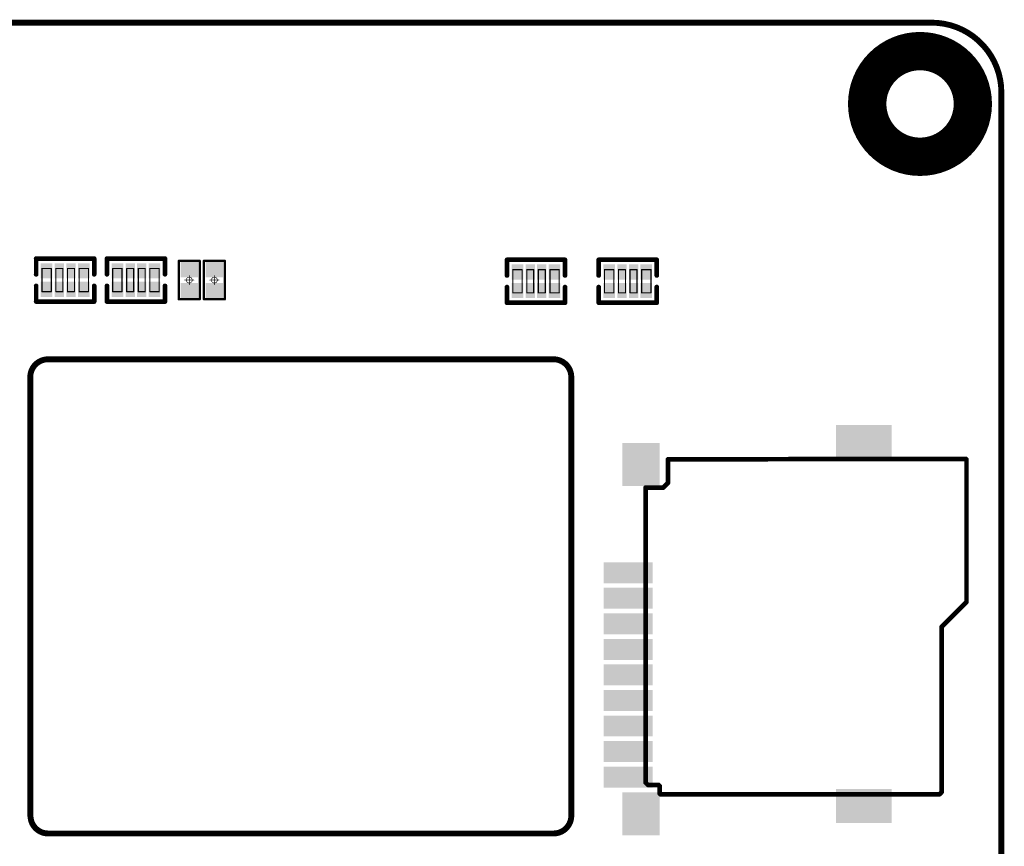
# Model space of a CAD drawing. Header units: millimetres. Extents: x 5.37 to 8.73, y 4.04 to 6.26.
# Tile 17 of 17: x 7.06 to 8.73, y 4.86 to 6.26. Entities that reach past the tile are written whole.
import ezdxf

# ---------------------------------------------------------------- set-up
doc = ezdxf.new("R2010")
doc.units = ezdxf.units.MM
doc.header["$MEASUREMENT"] = 0
for name, color, linetype in [('BottomLayer', 5, 'Continuous'), ('BottomOverlay', 54, 'Continuous'), ('BottomPaste', 16, 'Continuous'), ('BottomSolder', 6, 'Continuous'), ('KeepOutLayer', 6, 'Continuous'), ('Mechanical13', 56, 'Continuous'), ('Mechanical15', 56, 'Continuous')]:
    doc.layers.add(name, color=color, linetype=linetype)

# ---------------------------------------------------------------- blocks, each defined once
blk = doc.blocks.new('0402_R_4_B_20')
at = {"layer": 'BottomLayer'}
for points in [[(-0.0236, 0.0049), (-0.0236, 0.0266), (-0.0394, 0.0049), (-0.0394, 0.0266)], [(-0.0039, 0.0049), (-0.0039, 0.0266), (-0.0157, 0.0049), (-0.0157, 0.0266)], [(0.0157, 0.0049), (0.0157, 0.0266), (0.0039, 0.0049), (0.0039, 0.0266)], [(0.0394, 0.0049), (0.0394, 0.0266), (0.0236, 0.0049), (0.0236, 0.0266)], [(-0.0236, -0.0266), (-0.0236, -0.0049), (-0.0394, -0.0266), (-0.0394, -0.0049)], [(-0.0039, -0.0266), (-0.0039, -0.0049), (-0.0157, -0.0266), (-0.0157, -0.0049)], [(0.0157, -0.0266), (0.0157, -0.0049), (0.0039, -0.0266), (0.0039, -0.0049)], [(0.0394, -0.0266), (0.0394, -0.0049), (0.0236, -0.0266), (0.0236, -0.0049)]]:
    blk.add_solid(points, dxfattribs=at)
at = {"layer": 'BottomOverlay', "const_width": 0.00787}
for points in [[(-0.0492, 0.0364), (-0.0492, 0.0098)], [(0.0492, 0.0364), (-0.0492, 0.0364)], [(0.0492, 0.0098), (0.0492, 0.0364)], [(-0.0492, -0.0098), (-0.0492, -0.0364)], [(0.0492, -0.0364), (0.0492, -0.0098)], [(0.0492, -0.0364), (-0.0492, -0.0364)]]:
    blk.add_lwpolyline(points, dxfattribs=at)
at = {"layer": 'BottomOverlay', "const_width": 0.00394}
for points in [[(-0.0512, 0.0364, 1), (-0.0472, 0.0364, 1)], [(-0.0512, 0.0364, 1), (-0.0472, 0.0364, 1)], [(0.0472, 0.0364, 1), (0.0512, 0.0364, 1)], [(0.0472, 0.0364, 1), (0.0512, 0.0364, 1)], [(-0.0512, 0.0098, 1), (-0.0472, 0.0098, 1)], [(0.0472, 0.0098, 1), (0.0512, 0.0098, 1)], [(-0.0512, -0.0098, 1), (-0.0472, -0.0098, 1)], [(0.0472, -0.0098, 1), (0.0512, -0.0098, 1)], [(-0.0512, -0.0364, 1), (-0.0472, -0.0364, 1)], [(-0.0512, -0.0364, 1), (-0.0472, -0.0364, 1)], [(0.0472, -0.0364, 1), (0.0512, -0.0364, 1)], [(0.0472, -0.0364, 1), (0.0512, -0.0364, 1)]]:
    blk.add_lwpolyline(points, format="xyb", close=True, dxfattribs=at)
at = {"layer": 'BottomPaste'}
for points in [[(-0.0236, 0.0049), (-0.0236, 0.0266), (-0.0394, 0.0049), (-0.0394, 0.0266)], [(-0.0039, 0.0049), (-0.0039, 0.0266), (-0.0157, 0.0049), (-0.0157, 0.0266)], [(0.0157, 0.0049), (0.0157, 0.0266), (0.0039, 0.0049), (0.0039, 0.0266)], [(0.0394, 0.0049), (0.0394, 0.0266), (0.0236, 0.0049), (0.0236, 0.0266)], [(-0.0236, -0.0266), (-0.0236, -0.0049), (-0.0394, -0.0266), (-0.0394, -0.0049)], [(-0.0039, -0.0266), (-0.0039, -0.0049), (-0.0157, -0.0266), (-0.0157, -0.0049)], [(0.0157, -0.0266), (0.0157, -0.0049), (0.0039, -0.0266), (0.0039, -0.0049)], [(0.0394, -0.0266), (0.0394, -0.0049), (0.0236, -0.0266), (0.0236, -0.0049)]]:
    blk.add_solid(points, dxfattribs=at)
at = {"layer": 'BottomSolder'}
for points in [[(-0.0216, 0.0029), (-0.0216, 0.0286), (-0.0414, 0.0029), (-0.0414, 0.0286)], [(-0.0019, 0.0029), (-0.0019, 0.0286), (-0.0177, 0.0029), (-0.0177, 0.0286)], [(0.0177, 0.0029), (0.0177, 0.0286), (0.0019, 0.0029), (0.0019, 0.0286)], [(0.0414, 0.0029), (0.0414, 0.0286), (0.0216, 0.0029), (0.0216, 0.0286)], [(-0.0216, -0.0286), (-0.0216, -0.0029), (-0.0414, -0.0286), (-0.0414, -0.0029)], [(-0.0019, -0.0286), (-0.0019, -0.0029), (-0.0177, -0.0286), (-0.0177, -0.0029)], [(0.0177, -0.0286), (0.0177, -0.0029), (0.0019, -0.0286), (0.0019, -0.0029)], [(0.0414, -0.0286), (0.0414, -0.0029), (0.0216, -0.0286), (0.0216, -0.0029)]]:
    blk.add_solid(points, dxfattribs=at)
at = {"layer": 'Mechanical13', "const_width": 0.00197}
for points in [[(-0.0394, 0.0197), (-0.0394, -0.0197)], [(-0.0236, 0.0197), (-0.0394, 0.0197)], [(-0.0236, 0.0197), (-0.0236, -0.0197)], [(-0.0039, 0.0197), (-0.0157, 0.0197)], [(-0.0157, 0.0197), (-0.0157, -0.0197)], [(-0.0039, 0.0197), (-0.0039, -0.0197)], [(0.0157, 0.0197), (0.0039, 0.0197)], [(0.0039, 0.0197), (0.0039, -0.0197)], [(0.0157, 0.0197), (0.0157, -0.0197)], [(0.0394, 0.0197), (0.0236, 0.0197)], [(0.0236, 0.0197), (0.0236, -0.0197)], [(0.0394, 0.0197), (0.0394, -0.0197)], [(-0.0236, -0.0197), (-0.0394, -0.0197)], [(-0.0236, -0.0197), (-0.0394, -0.0197)], [(-0.0039, -0.0197), (-0.0157, -0.0197)], [(0.0157, -0.0197), (0.0039, -0.0197)], [(0.0394, -0.0197), (0.0236, -0.0197)]]:
    blk.add_lwpolyline(points, dxfattribs=at)
at = {"layer": 'Mechanical13', "const_width": 0.000984}
for points in [[(-0.0399, 0.0197, 1), (-0.0389, 0.0197, 1)], [(-0.0399, 0.0197, 1), (-0.0389, 0.0197, 1)], [(-0.0241, 0.0197, 1), (-0.0231, 0.0197, 1)], [(-0.0241, 0.0197, 1), (-0.0231, 0.0197, 1)], [(-0.0162, 0.0197, 1), (-0.0153, 0.0197, 1)], [(-0.0162, 0.0197, 1), (-0.0153, 0.0197, 1)], [(-0.0044, 0.0197, 1), (-0.0034, 0.0197, 1)], [(-0.0044, 0.0197, 1), (-0.0034, 0.0197, 1)], [(0.0034, 0.0197, 1), (0.0044, 0.0197, 1)], [(0.0034, 0.0197, 1), (0.0044, 0.0197, 1)], [(0.0153, 0.0197, 1), (0.0162, 0.0197, 1)], [(0.0153, 0.0197, 1), (0.0162, 0.0197, 1)], [(0.0231, 0.0197, 1), (0.0241, 0.0197, 1)], [(0.0231, 0.0197, 1), (0.0241, 0.0197, 1)], [(0.0389, 0.0197, 1), (0.0399, 0.0197, 1)], [(0.0389, 0.0197, 1), (0.0399, 0.0197, 1)], [(-0.0399, -0.0197, 1), (-0.0389, -0.0197, 1)], [(-0.0399, -0.0197, 1), (-0.0389, -0.0197, 1)], [(-0.0399, -0.0197, 1), (-0.0389, -0.0197, 1)], [(-0.0241, -0.0197, 1), (-0.0231, -0.0197, 1)], [(-0.0241, -0.0197, 1), (-0.0231, -0.0197, 1)], [(-0.0241, -0.0197, 1), (-0.0231, -0.0197, 1)], [(-0.0162, -0.0197, 1), (-0.0153, -0.0197, 1)], [(-0.0162, -0.0197, 1), (-0.0153, -0.0197, 1)], [(-0.0044, -0.0197, 1), (-0.0034, -0.0197, 1)], [(-0.0044, -0.0197, 1), (-0.0034, -0.0197, 1)], [(0.0034, -0.0197, 1), (0.0044, -0.0197, 1)], [(0.0034, -0.0197, 1), (0.0044, -0.0197, 1)], [(0.0153, -0.0197, 1), (0.0162, -0.0197, 1)], [(0.0153, -0.0197, 1), (0.0162, -0.0197, 1)], [(0.0231, -0.0197, 1), (0.0241, -0.0197, 1)], [(0.0231, -0.0197, 1), (0.0241, -0.0197, 1)], [(0.0389, -0.0197, 1), (0.0399, -0.0197, 1)], [(0.0389, -0.0197, 1), (0.0399, -0.0197, 1)]]:
    blk.add_lwpolyline(points, format="xyb", close=True, dxfattribs=at)
blk = doc.blocks.new('0402_R_4_B_21')
at = {"layer": 'BottomLayer'}
for points in [[(-0.0236, 0.0049), (-0.0236, 0.0266), (-0.0394, 0.0049), (-0.0394, 0.0266)], [(-0.0039, 0.0049), (-0.0039, 0.0266), (-0.0157, 0.0049), (-0.0157, 0.0266)], [(0.0157, 0.0049), (0.0157, 0.0266), (0.0039, 0.0049), (0.0039, 0.0266)], [(0.0394, 0.0049), (0.0394, 0.0266), (0.0236, 0.0049), (0.0236, 0.0266)], [(-0.0236, -0.0266), (-0.0236, -0.0049), (-0.0394, -0.0266), (-0.0394, -0.0049)], [(-0.0039, -0.0266), (-0.0039, -0.0049), (-0.0157, -0.0266), (-0.0157, -0.0049)], [(0.0157, -0.0266), (0.0157, -0.0049), (0.0039, -0.0266), (0.0039, -0.0049)], [(0.0394, -0.0266), (0.0394, -0.0049), (0.0236, -0.0266), (0.0236, -0.0049)]]:
    blk.add_solid(points, dxfattribs=at)
at = {"layer": 'BottomOverlay', "const_width": 0.00787}
for points in [[(-0.0492, 0.0364), (-0.0492, 0.0098)], [(0.0492, 0.0364), (-0.0492, 0.0364)], [(0.0492, 0.0098), (0.0492, 0.0364)], [(-0.0492, -0.0098), (-0.0492, -0.0364)], [(0.0492, -0.0364), (0.0492, -0.0098)], [(0.0492, -0.0364), (-0.0492, -0.0364)]]:
    blk.add_lwpolyline(points, dxfattribs=at)
at = {"layer": 'BottomOverlay', "const_width": 0.00394}
for points in [[(-0.0512, 0.0364, 1), (-0.0472, 0.0364, 1)], [(-0.0512, 0.0364, 1), (-0.0472, 0.0364, 1)], [(0.0472, 0.0364, 1), (0.0512, 0.0364, 1)], [(0.0472, 0.0364, 1), (0.0512, 0.0364, 1)], [(-0.0512, 0.0098, 1), (-0.0472, 0.0098, 1)], [(0.0472, 0.0098, 1), (0.0512, 0.0098, 1)], [(-0.0512, -0.0098, 1), (-0.0472, -0.0098, 1)], [(0.0472, -0.0098, 1), (0.0512, -0.0098, 1)], [(-0.0512, -0.0364, 1), (-0.0472, -0.0364, 1)], [(-0.0512, -0.0364, 1), (-0.0472, -0.0364, 1)], [(0.0472, -0.0364, 1), (0.0512, -0.0364, 1)], [(0.0472, -0.0364, 1), (0.0512, -0.0364, 1)]]:
    blk.add_lwpolyline(points, format="xyb", close=True, dxfattribs=at)
at = {"layer": 'BottomPaste'}
for points in [[(-0.0236, 0.0049), (-0.0236, 0.0266), (-0.0394, 0.0049), (-0.0394, 0.0266)], [(-0.0039, 0.0049), (-0.0039, 0.0266), (-0.0157, 0.0049), (-0.0157, 0.0266)], [(0.0157, 0.0049), (0.0157, 0.0266), (0.0039, 0.0049), (0.0039, 0.0266)], [(0.0394, 0.0049), (0.0394, 0.0266), (0.0236, 0.0049), (0.0236, 0.0266)], [(-0.0236, -0.0266), (-0.0236, -0.0049), (-0.0394, -0.0266), (-0.0394, -0.0049)], [(-0.0039, -0.0266), (-0.0039, -0.0049), (-0.0157, -0.0266), (-0.0157, -0.0049)], [(0.0157, -0.0266), (0.0157, -0.0049), (0.0039, -0.0266), (0.0039, -0.0049)], [(0.0394, -0.0266), (0.0394, -0.0049), (0.0236, -0.0266), (0.0236, -0.0049)]]:
    blk.add_solid(points, dxfattribs=at)
at = {"layer": 'BottomSolder'}
for points in [[(-0.0216, 0.0029), (-0.0216, 0.0286), (-0.0414, 0.0029), (-0.0414, 0.0286)], [(-0.0019, 0.0029), (-0.0019, 0.0286), (-0.0177, 0.0029), (-0.0177, 0.0286)], [(0.0177, 0.0029), (0.0177, 0.0286), (0.0019, 0.0029), (0.0019, 0.0286)], [(0.0414, 0.0029), (0.0414, 0.0286), (0.0216, 0.0029), (0.0216, 0.0286)], [(-0.0216, -0.0286), (-0.0216, -0.0029), (-0.0414, -0.0286), (-0.0414, -0.0029)], [(-0.0019, -0.0286), (-0.0019, -0.0029), (-0.0177, -0.0286), (-0.0177, -0.0029)], [(0.0177, -0.0286), (0.0177, -0.0029), (0.0019, -0.0286), (0.0019, -0.0029)], [(0.0414, -0.0286), (0.0414, -0.0029), (0.0216, -0.0286), (0.0216, -0.0029)]]:
    blk.add_solid(points, dxfattribs=at)
at = {"layer": 'Mechanical13', "const_width": 0.00197}
for points in [[(-0.0394, 0.0197), (-0.0394, -0.0197)], [(-0.0236, 0.0197), (-0.0394, 0.0197)], [(-0.0236, 0.0197), (-0.0236, -0.0197)], [(-0.0039, 0.0197), (-0.0157, 0.0197)], [(-0.0157, 0.0197), (-0.0157, -0.0197)], [(-0.0039, 0.0197), (-0.0039, -0.0197)], [(0.0157, 0.0197), (0.0039, 0.0197)], [(0.0039, 0.0197), (0.0039, -0.0197)], [(0.0157, 0.0197), (0.0157, -0.0197)], [(0.0394, 0.0197), (0.0236, 0.0197)], [(0.0236, 0.0197), (0.0236, -0.0197)], [(0.0394, 0.0197), (0.0394, -0.0197)], [(-0.0236, -0.0197), (-0.0394, -0.0197)], [(-0.0236, -0.0197), (-0.0394, -0.0197)], [(-0.0039, -0.0197), (-0.0157, -0.0197)], [(0.0157, -0.0197), (0.0039, -0.0197)], [(0.0394, -0.0197), (0.0236, -0.0197)]]:
    blk.add_lwpolyline(points, dxfattribs=at)
at = {"layer": 'Mechanical13', "const_width": 0.000984}
for points in [[(-0.0399, 0.0197, 1), (-0.0389, 0.0197, 1)], [(-0.0399, 0.0197, 1), (-0.0389, 0.0197, 1)], [(-0.0241, 0.0197, 1), (-0.0231, 0.0197, 1)], [(-0.0241, 0.0197, 1), (-0.0231, 0.0197, 1)], [(-0.0162, 0.0197, 1), (-0.0153, 0.0197, 1)], [(-0.0162, 0.0197, 1), (-0.0153, 0.0197, 1)], [(-0.0044, 0.0197, 1), (-0.0034, 0.0197, 1)], [(-0.0044, 0.0197, 1), (-0.0034, 0.0197, 1)], [(0.0034, 0.0197, 1), (0.0044, 0.0197, 1)], [(0.0034, 0.0197, 1), (0.0044, 0.0197, 1)], [(0.0153, 0.0197, 1), (0.0162, 0.0197, 1)], [(0.0153, 0.0197, 1), (0.0162, 0.0197, 1)], [(0.0231, 0.0197, 1), (0.0241, 0.0197, 1)], [(0.0231, 0.0197, 1), (0.0241, 0.0197, 1)], [(0.0389, 0.0197, 1), (0.0399, 0.0197, 1)], [(0.0389, 0.0197, 1), (0.0399, 0.0197, 1)], [(-0.0399, -0.0197, 1), (-0.0389, -0.0197, 1)], [(-0.0399, -0.0197, 1), (-0.0389, -0.0197, 1)], [(-0.0399, -0.0197, 1), (-0.0389, -0.0197, 1)], [(-0.0241, -0.0197, 1), (-0.0231, -0.0197, 1)], [(-0.0241, -0.0197, 1), (-0.0231, -0.0197, 1)], [(-0.0241, -0.0197, 1), (-0.0231, -0.0197, 1)], [(-0.0162, -0.0197, 1), (-0.0153, -0.0197, 1)], [(-0.0162, -0.0197, 1), (-0.0153, -0.0197, 1)], [(-0.0044, -0.0197, 1), (-0.0034, -0.0197, 1)], [(-0.0044, -0.0197, 1), (-0.0034, -0.0197, 1)], [(0.0034, -0.0197, 1), (0.0044, -0.0197, 1)], [(0.0034, -0.0197, 1), (0.0044, -0.0197, 1)], [(0.0153, -0.0197, 1), (0.0162, -0.0197, 1)], [(0.0153, -0.0197, 1), (0.0162, -0.0197, 1)], [(0.0231, -0.0197, 1), (0.0241, -0.0197, 1)], [(0.0231, -0.0197, 1), (0.0241, -0.0197, 1)], [(0.0389, -0.0197, 1), (0.0399, -0.0197, 1)], [(0.0389, -0.0197, 1), (0.0399, -0.0197, 1)]]:
    blk.add_lwpolyline(points, format="xyb", close=True, dxfattribs=at)
blk = doc.blocks.new('0402_R_4_B_25')
at = {"layer": 'BottomLayer'}
for points in [[(-0.0236, 0.0049), (-0.0236, 0.0266), (-0.0394, 0.0049), (-0.0394, 0.0266)], [(-0.0039, 0.0049), (-0.0039, 0.0266), (-0.0157, 0.0049), (-0.0157, 0.0266)], [(0.0157, 0.0049), (0.0157, 0.0266), (0.0039, 0.0049), (0.0039, 0.0266)], [(0.0394, 0.0049), (0.0394, 0.0266), (0.0236, 0.0049), (0.0236, 0.0266)], [(-0.0236, -0.0266), (-0.0236, -0.0049), (-0.0394, -0.0266), (-0.0394, -0.0049)], [(-0.0039, -0.0266), (-0.0039, -0.0049), (-0.0157, -0.0266), (-0.0157, -0.0049)], [(0.0157, -0.0266), (0.0157, -0.0049), (0.0039, -0.0266), (0.0039, -0.0049)], [(0.0394, -0.0266), (0.0394, -0.0049), (0.0236, -0.0266), (0.0236, -0.0049)]]:
    blk.add_solid(points, dxfattribs=at)
at = {"layer": 'BottomOverlay', "const_width": 0.00787}
for points in [[(-0.0492, 0.0364), (-0.0492, 0.0098)], [(0.0492, 0.0364), (-0.0492, 0.0364)], [(0.0492, 0.0098), (0.0492, 0.0364)], [(-0.0492, -0.0098), (-0.0492, -0.0364)], [(0.0492, -0.0364), (0.0492, -0.0098)], [(0.0492, -0.0364), (-0.0492, -0.0364)]]:
    blk.add_lwpolyline(points, dxfattribs=at)
at = {"layer": 'BottomOverlay', "const_width": 0.00394}
for points in [[(-0.0512, 0.0364, 1), (-0.0472, 0.0364, 1)], [(-0.0512, 0.0364, 1), (-0.0472, 0.0364, 1)], [(0.0472, 0.0364, 1), (0.0512, 0.0364, 1)], [(0.0472, 0.0364, 1), (0.0512, 0.0364, 1)], [(-0.0512, 0.0098, 1), (-0.0472, 0.0098, 1)], [(0.0472, 0.0098, 1), (0.0512, 0.0098, 1)], [(-0.0512, -0.0098, 1), (-0.0472, -0.0098, 1)], [(0.0472, -0.0098, 1), (0.0512, -0.0098, 1)], [(-0.0512, -0.0364, 1), (-0.0472, -0.0364, 1)], [(-0.0512, -0.0364, 1), (-0.0472, -0.0364, 1)], [(0.0472, -0.0364, 1), (0.0512, -0.0364, 1)], [(0.0472, -0.0364, 1), (0.0512, -0.0364, 1)]]:
    blk.add_lwpolyline(points, format="xyb", close=True, dxfattribs=at)
at = {"layer": 'BottomPaste'}
for points in [[(-0.0236, 0.0049), (-0.0236, 0.0266), (-0.0394, 0.0049), (-0.0394, 0.0266)], [(-0.0039, 0.0049), (-0.0039, 0.0266), (-0.0157, 0.0049), (-0.0157, 0.0266)], [(0.0157, 0.0049), (0.0157, 0.0266), (0.0039, 0.0049), (0.0039, 0.0266)], [(0.0394, 0.0049), (0.0394, 0.0266), (0.0236, 0.0049), (0.0236, 0.0266)], [(-0.0236, -0.0266), (-0.0236, -0.0049), (-0.0394, -0.0266), (-0.0394, -0.0049)], [(-0.0039, -0.0266), (-0.0039, -0.0049), (-0.0157, -0.0266), (-0.0157, -0.0049)], [(0.0157, -0.0266), (0.0157, -0.0049), (0.0039, -0.0266), (0.0039, -0.0049)], [(0.0394, -0.0266), (0.0394, -0.0049), (0.0236, -0.0266), (0.0236, -0.0049)]]:
    blk.add_solid(points, dxfattribs=at)
at = {"layer": 'BottomSolder'}
for points in [[(-0.0216, 0.0029), (-0.0216, 0.0286), (-0.0414, 0.0029), (-0.0414, 0.0286)], [(-0.0019, 0.0029), (-0.0019, 0.0286), (-0.0177, 0.0029), (-0.0177, 0.0286)], [(0.0177, 0.0029), (0.0177, 0.0286), (0.0019, 0.0029), (0.0019, 0.0286)], [(0.0414, 0.0029), (0.0414, 0.0286), (0.0216, 0.0029), (0.0216, 0.0286)], [(-0.0216, -0.0286), (-0.0216, -0.0029), (-0.0414, -0.0286), (-0.0414, -0.0029)], [(-0.0019, -0.0286), (-0.0019, -0.0029), (-0.0177, -0.0286), (-0.0177, -0.0029)], [(0.0177, -0.0286), (0.0177, -0.0029), (0.0019, -0.0286), (0.0019, -0.0029)], [(0.0414, -0.0286), (0.0414, -0.0029), (0.0216, -0.0286), (0.0216, -0.0029)]]:
    blk.add_solid(points, dxfattribs=at)
at = {"layer": 'Mechanical13', "const_width": 0.00197}
for points in [[(-0.0394, 0.0197), (-0.0394, -0.0197)], [(-0.0236, 0.0197), (-0.0394, 0.0197)], [(-0.0236, 0.0197), (-0.0236, -0.0197)], [(-0.0039, 0.0197), (-0.0157, 0.0197)], [(-0.0157, 0.0197), (-0.0157, -0.0197)], [(-0.0039, 0.0197), (-0.0039, -0.0197)], [(0.0157, 0.0197), (0.0039, 0.0197)], [(0.0039, 0.0197), (0.0039, -0.0197)], [(0.0157, 0.0197), (0.0157, -0.0197)], [(0.0394, 0.0197), (0.0236, 0.0197)], [(0.0236, 0.0197), (0.0236, -0.0197)], [(0.0394, 0.0197), (0.0394, -0.0197)], [(-0.0236, -0.0197), (-0.0394, -0.0197)], [(-0.0236, -0.0197), (-0.0394, -0.0197)], [(-0.0039, -0.0197), (-0.0157, -0.0197)], [(0.0157, -0.0197), (0.0039, -0.0197)], [(0.0394, -0.0197), (0.0236, -0.0197)]]:
    blk.add_lwpolyline(points, dxfattribs=at)
at = {"layer": 'Mechanical13', "const_width": 0.000984}
for points in [[(-0.0399, 0.0197, 1), (-0.0389, 0.0197, 1)], [(-0.0399, 0.0197, 1), (-0.0389, 0.0197, 1)], [(-0.0241, 0.0197, 1), (-0.0231, 0.0197, 1)], [(-0.0241, 0.0197, 1), (-0.0231, 0.0197, 1)], [(-0.0162, 0.0197, 1), (-0.0153, 0.0197, 1)], [(-0.0162, 0.0197, 1), (-0.0153, 0.0197, 1)], [(-0.0044, 0.0197, 1), (-0.0034, 0.0197, 1)], [(-0.0044, 0.0197, 1), (-0.0034, 0.0197, 1)], [(0.0034, 0.0197, 1), (0.0044, 0.0197, 1)], [(0.0034, 0.0197, 1), (0.0044, 0.0197, 1)], [(0.0153, 0.0197, 1), (0.0162, 0.0197, 1)], [(0.0153, 0.0197, 1), (0.0162, 0.0197, 1)], [(0.0231, 0.0197, 1), (0.0241, 0.0197, 1)], [(0.0231, 0.0197, 1), (0.0241, 0.0197, 1)], [(0.0389, 0.0197, 1), (0.0399, 0.0197, 1)], [(0.0389, 0.0197, 1), (0.0399, 0.0197, 1)], [(-0.0399, -0.0197, 1), (-0.0389, -0.0197, 1)], [(-0.0399, -0.0197, 1), (-0.0389, -0.0197, 1)], [(-0.0399, -0.0197, 1), (-0.0389, -0.0197, 1)], [(-0.0241, -0.0197, 1), (-0.0231, -0.0197, 1)], [(-0.0241, -0.0197, 1), (-0.0231, -0.0197, 1)], [(-0.0241, -0.0197, 1), (-0.0231, -0.0197, 1)], [(-0.0162, -0.0197, 1), (-0.0153, -0.0197, 1)], [(-0.0162, -0.0197, 1), (-0.0153, -0.0197, 1)], [(-0.0044, -0.0197, 1), (-0.0034, -0.0197, 1)], [(-0.0044, -0.0197, 1), (-0.0034, -0.0197, 1)], [(0.0034, -0.0197, 1), (0.0044, -0.0197, 1)], [(0.0034, -0.0197, 1), (0.0044, -0.0197, 1)], [(0.0153, -0.0197, 1), (0.0162, -0.0197, 1)], [(0.0153, -0.0197, 1), (0.0162, -0.0197, 1)], [(0.0231, -0.0197, 1), (0.0241, -0.0197, 1)], [(0.0231, -0.0197, 1), (0.0241, -0.0197, 1)], [(0.0389, -0.0197, 1), (0.0399, -0.0197, 1)], [(0.0389, -0.0197, 1), (0.0399, -0.0197, 1)]]:
    blk.add_lwpolyline(points, format="xyb", close=True, dxfattribs=at)
blk = doc.blocks.new('0402_R_4_B_34')
at = {"layer": 'BottomLayer'}
for points in [[(-0.0236, 0.0049), (-0.0236, 0.0266), (-0.0394, 0.0049), (-0.0394, 0.0266)], [(-0.0039, 0.0049), (-0.0039, 0.0266), (-0.0157, 0.0049), (-0.0157, 0.0266)], [(0.0157, 0.0049), (0.0157, 0.0266), (0.0039, 0.0049), (0.0039, 0.0266)], [(0.0394, 0.0049), (0.0394, 0.0266), (0.0236, 0.0049), (0.0236, 0.0266)], [(-0.0236, -0.0266), (-0.0236, -0.0049), (-0.0394, -0.0266), (-0.0394, -0.0049)], [(-0.0039, -0.0266), (-0.0039, -0.0049), (-0.0157, -0.0266), (-0.0157, -0.0049)], [(0.0157, -0.0266), (0.0157, -0.0049), (0.0039, -0.0266), (0.0039, -0.0049)], [(0.0394, -0.0266), (0.0394, -0.0049), (0.0236, -0.0266), (0.0236, -0.0049)]]:
    blk.add_solid(points, dxfattribs=at)
at = {"layer": 'BottomOverlay', "const_width": 0.00787}
for points in [[(-0.0492, 0.0098), (-0.0492, 0.0364)], [(0.0492, 0.0364), (-0.0492, 0.0364)], [(0.0492, 0.0364), (0.0492, 0.0098)], [(-0.0492, -0.0098), (-0.0492, -0.0364)], [(0.0492, -0.0098), (0.0492, -0.0364)], [(0.0492, -0.0364), (-0.0492, -0.0364)]]:
    blk.add_lwpolyline(points, dxfattribs=at)
at = {"layer": 'BottomOverlay', "const_width": 0.00394}
for points in [[(-0.0512, 0.0364, 1), (-0.0472, 0.0364, 1)], [(-0.0512, 0.0364, 1), (-0.0472, 0.0364, 1)], [(0.0472, 0.0364, 1), (0.0512, 0.0364, 1)], [(0.0472, 0.0364, 1), (0.0512, 0.0364, 1)], [(-0.0512, 0.0098, 1), (-0.0472, 0.0098, 1)], [(0.0472, 0.0098, 1), (0.0512, 0.0098, 1)], [(-0.0512, -0.0098, 1), (-0.0472, -0.0098, 1)], [(0.0472, -0.0098, 1), (0.0512, -0.0098, 1)], [(-0.0512, -0.0364, 1), (-0.0472, -0.0364, 1)], [(-0.0512, -0.0364, 1), (-0.0472, -0.0364, 1)], [(0.0472, -0.0364, 1), (0.0512, -0.0364, 1)], [(0.0472, -0.0364, 1), (0.0512, -0.0364, 1)]]:
    blk.add_lwpolyline(points, format="xyb", close=True, dxfattribs=at)
at = {"layer": 'BottomPaste'}
for points in [[(-0.0236, 0.0049), (-0.0236, 0.0266), (-0.0394, 0.0049), (-0.0394, 0.0266)], [(-0.0039, 0.0049), (-0.0039, 0.0266), (-0.0157, 0.0049), (-0.0157, 0.0266)], [(0.0157, 0.0049), (0.0157, 0.0266), (0.0039, 0.0049), (0.0039, 0.0266)], [(0.0394, 0.0049), (0.0394, 0.0266), (0.0236, 0.0049), (0.0236, 0.0266)], [(-0.0236, -0.0266), (-0.0236, -0.0049), (-0.0394, -0.0266), (-0.0394, -0.0049)], [(-0.0039, -0.0266), (-0.0039, -0.0049), (-0.0157, -0.0266), (-0.0157, -0.0049)], [(0.0157, -0.0266), (0.0157, -0.0049), (0.0039, -0.0266), (0.0039, -0.0049)], [(0.0394, -0.0266), (0.0394, -0.0049), (0.0236, -0.0266), (0.0236, -0.0049)]]:
    blk.add_solid(points, dxfattribs=at)
at = {"layer": 'BottomSolder'}
for points in [[(-0.0216, 0.0029), (-0.0216, 0.0286), (-0.0414, 0.0029), (-0.0414, 0.0286)], [(-0.0019, 0.0029), (-0.0019, 0.0286), (-0.0177, 0.0029), (-0.0177, 0.0286)], [(0.0177, 0.0029), (0.0177, 0.0286), (0.0019, 0.0029), (0.0019, 0.0286)], [(0.0414, 0.0029), (0.0414, 0.0286), (0.0216, 0.0029), (0.0216, 0.0286)], [(-0.0216, -0.0286), (-0.0216, -0.0029), (-0.0414, -0.0286), (-0.0414, -0.0029)], [(-0.0019, -0.0286), (-0.0019, -0.0029), (-0.0177, -0.0286), (-0.0177, -0.0029)], [(0.0177, -0.0286), (0.0177, -0.0029), (0.0019, -0.0286), (0.0019, -0.0029)], [(0.0414, -0.0286), (0.0414, -0.0029), (0.0216, -0.0286), (0.0216, -0.0029)]]:
    blk.add_solid(points, dxfattribs=at)
at = {"layer": 'Mechanical13', "const_width": 0.00197}
for points in [[(-0.0394, 0.0197), (-0.0394, -0.0197)], [(-0.0236, 0.0197), (-0.0394, 0.0197)], [(-0.0236, 0.0197), (-0.0236, -0.0197)], [(-0.0039, 0.0197), (-0.0157, 0.0197)], [(-0.0157, 0.0197), (-0.0157, -0.0197)], [(-0.0039, 0.0197), (-0.0039, -0.0197)], [(0.0157, 0.0197), (0.0039, 0.0197)], [(0.0039, 0.0197), (0.0039, -0.0197)], [(0.0157, 0.0197), (0.0157, -0.0197)], [(0.0394, 0.0197), (0.0236, 0.0197)], [(0.0236, 0.0197), (0.0236, -0.0197)], [(0.0394, 0.0197), (0.0394, -0.0197)], [(-0.0236, -0.0197), (-0.0394, -0.0197)], [(-0.0236, -0.0197), (-0.0394, -0.0197)], [(-0.0039, -0.0197), (-0.0157, -0.0197)], [(0.0157, -0.0197), (0.0039, -0.0197)], [(0.0394, -0.0197), (0.0236, -0.0197)]]:
    blk.add_lwpolyline(points, dxfattribs=at)
at = {"layer": 'Mechanical13', "const_width": 0.000984}
for points in [[(-0.0399, 0.0197, 1), (-0.0389, 0.0197, 1)], [(-0.0399, 0.0197, 1), (-0.0389, 0.0197, 1)], [(-0.0241, 0.0197, 1), (-0.0231, 0.0197, 1)], [(-0.0241, 0.0197, 1), (-0.0231, 0.0197, 1)], [(-0.0162, 0.0197, 1), (-0.0153, 0.0197, 1)], [(-0.0162, 0.0197, 1), (-0.0153, 0.0197, 1)], [(-0.0044, 0.0197, 1), (-0.0034, 0.0197, 1)], [(-0.0044, 0.0197, 1), (-0.0034, 0.0197, 1)], [(0.0034, 0.0197, 1), (0.0044, 0.0197, 1)], [(0.0034, 0.0197, 1), (0.0044, 0.0197, 1)], [(0.0153, 0.0197, 1), (0.0162, 0.0197, 1)], [(0.0153, 0.0197, 1), (0.0162, 0.0197, 1)], [(0.0231, 0.0197, 1), (0.0241, 0.0197, 1)], [(0.0231, 0.0197, 1), (0.0241, 0.0197, 1)], [(0.0389, 0.0197, 1), (0.0399, 0.0197, 1)], [(0.0389, 0.0197, 1), (0.0399, 0.0197, 1)], [(-0.0399, -0.0197, 1), (-0.0389, -0.0197, 1)], [(-0.0399, -0.0197, 1), (-0.0389, -0.0197, 1)], [(-0.0399, -0.0197, 1), (-0.0389, -0.0197, 1)], [(-0.0241, -0.0197, 1), (-0.0231, -0.0197, 1)], [(-0.0241, -0.0197, 1), (-0.0231, -0.0197, 1)], [(-0.0241, -0.0197, 1), (-0.0231, -0.0197, 1)], [(-0.0162, -0.0197, 1), (-0.0153, -0.0197, 1)], [(-0.0162, -0.0197, 1), (-0.0153, -0.0197, 1)], [(-0.0044, -0.0197, 1), (-0.0034, -0.0197, 1)], [(-0.0044, -0.0197, 1), (-0.0034, -0.0197, 1)], [(0.0034, -0.0197, 1), (0.0044, -0.0197, 1)], [(0.0034, -0.0197, 1), (0.0044, -0.0197, 1)], [(0.0153, -0.0197, 1), (0.0162, -0.0197, 1)], [(0.0153, -0.0197, 1), (0.0162, -0.0197, 1)], [(0.0231, -0.0197, 1), (0.0241, -0.0197, 1)], [(0.0231, -0.0197, 1), (0.0241, -0.0197, 1)], [(0.0389, -0.0197, 1), (0.0399, -0.0197, 1)], [(0.0389, -0.0197, 1), (0.0399, -0.0197, 1)]]:
    blk.add_lwpolyline(points, format="xyb", close=True, dxfattribs=at)
blk = doc.blocks.new('R0402_B_45')
at = {"layer": 'BottomLayer'}
for points in [[(-0.0266, -0.0108), (-0.0089, -0.0108), (-0.0266, 0.0108), (-0.0089, 0.0108)], [(0.0089, -0.0108), (0.0266, -0.0108), (0.0089, 0.0108), (0.0266, 0.0108)]]:
    blk.add_solid(points, dxfattribs=at)
at = {"layer": 'BottomOverlay', "const_width": 0.00394}
for points in [[(-0.0325, 0.0177), (-0.0325, -0.0177)], [(-0.0325, 0.0177), (0.0325, 0.0177)], [(0.0325, 0.0177), (0.0325, -0.0177)], [(-0.0325, -0.0177), (0.0325, -0.0177)]]:
    blk.add_lwpolyline(points, dxfattribs=at)
at = {"layer": 'BottomOverlay', "const_width": 0.00197}
for points in [[(-0.0335, 0.0177, 1), (-0.0315, 0.0177, 1)], [(-0.0335, 0.0177, 1), (-0.0315, 0.0177, 1)], [(0.0315, 0.0177, 1), (0.0335, 0.0177, 1)], [(0.0315, 0.0177, 1), (0.0335, 0.0177, 1)], [(-0.0335, -0.0177, 1), (-0.0315, -0.0177, 1)], [(-0.0335, -0.0177, 1), (-0.0315, -0.0177, 1)], [(0.0315, -0.0177, 1), (0.0335, -0.0177, 1)], [(0.0315, -0.0177, 1), (0.0335, -0.0177, 1)]]:
    blk.add_lwpolyline(points, format="xyb", close=True, dxfattribs=at)
at = {"layer": 'BottomPaste'}
for points in [[(-0.0266, -0.0108), (-0.0089, -0.0108), (-0.0266, 0.0108), (-0.0089, 0.0108)], [(0.0089, -0.0108), (0.0266, -0.0108), (0.0089, 0.0108), (0.0266, 0.0108)]]:
    blk.add_solid(points, dxfattribs=at)
at = {"layer": 'BottomSolder'}
for points in [[(-0.0306, -0.0148), (-0.0049, -0.0148), (-0.0306, 0.0148), (-0.0049, 0.0148)], [(0.0049, -0.0148), (0.0306, -0.0148), (0.0049, 0.0148), (0.0306, 0.0148)]]:
    blk.add_solid(points, dxfattribs=at)
at = {"layer": 'Mechanical15', "const_width": 0.001}
for points in [[(0.0079, 0), (-0.0079, 0)], [(0, 0.0079), (0, -0.0079)]]:
    blk.add_lwpolyline(points, dxfattribs=at)
at = {"layer": 'Mechanical15'}
for points, const_width in [([(-0.0081, 0, 1), (-0.0076, 0, 1)], 0.0005), ([(0.005, 0, 1), (-0.005, 0, 1)], 0.001), ([(-0.0053, 0, 1), (-0.0047, 0, 1)], 0.0005), ([(-0.0003, 0.0079, 1), (0.0002, 0.0079, 1)], 0.0005), ([(0.0047, 0, 1), (0.0053, 0, 1)], 0.0005), ([(0.0076, 0, 1), (0.0081, 0, 1)], 0.0005), ([(-0.0003, -0.0079, 1), (0.0002, -0.0079, 1)], 0.0005)]:
    blk.add_lwpolyline(points, format="xyb", close=True, dxfattribs=dict(at, const_width=const_width))
blk = doc.blocks.new('R0402_B_46')
at = {"layer": 'BottomLayer'}
for points in [[(-0.0266, -0.0108), (-0.0089, -0.0108), (-0.0266, 0.0108), (-0.0089, 0.0108)], [(0.0089, -0.0108), (0.0266, -0.0108), (0.0089, 0.0108), (0.0266, 0.0108)]]:
    blk.add_solid(points, dxfattribs=at)
at = {"layer": 'BottomOverlay', "const_width": 0.00394}
for points in [[(-0.0325, 0.0177), (-0.0325, -0.0177)], [(0.0325, 0.0177), (-0.0325, 0.0177)], [(0.0325, 0.0177), (0.0325, -0.0177)], [(-0.0325, -0.0177), (0.0325, -0.0177)]]:
    blk.add_lwpolyline(points, dxfattribs=at)
at = {"layer": 'BottomOverlay', "const_width": 0.00197}
for points in [[(-0.0335, 0.0177, 1), (-0.0315, 0.0177, 1)], [(-0.0335, 0.0177, 1), (-0.0315, 0.0177, 1)], [(0.0315, 0.0177, 1), (0.0335, 0.0177, 1)], [(0.0315, 0.0177, 1), (0.0335, 0.0177, 1)], [(-0.0335, -0.0177, 1), (-0.0315, -0.0177, 1)], [(-0.0335, -0.0177, 1), (-0.0315, -0.0177, 1)], [(0.0315, -0.0177, 1), (0.0335, -0.0177, 1)], [(0.0315, -0.0177, 1), (0.0335, -0.0177, 1)]]:
    blk.add_lwpolyline(points, format="xyb", close=True, dxfattribs=at)
at = {"layer": 'BottomPaste'}
for points in [[(-0.0266, -0.0108), (-0.0089, -0.0108), (-0.0266, 0.0108), (-0.0089, 0.0108)], [(0.0089, -0.0108), (0.0266, -0.0108), (0.0089, 0.0108), (0.0266, 0.0108)]]:
    blk.add_solid(points, dxfattribs=at)
at = {"layer": 'BottomSolder'}
for points in [[(-0.0306, -0.0148), (-0.0049, -0.0148), (-0.0306, 0.0148), (-0.0049, 0.0148)], [(0.0049, -0.0148), (0.0306, -0.0148), (0.0049, 0.0148), (0.0306, 0.0148)]]:
    blk.add_solid(points, dxfattribs=at)
at = {"layer": 'Mechanical15', "const_width": 0.001}
for points in [[(-0.0079, 0), (0.0079, 0)], [(0, 0.0079), (0, -0.0079)]]:
    blk.add_lwpolyline(points, dxfattribs=at)
at = {"layer": 'Mechanical15'}
for points, const_width in [([(-0.0081, 0, 1), (-0.0076, 0, 1)], 0.0005), ([(0.005, 0, 1), (-0.005, 0, 1)], 0.001), ([(-0.0053, 0, 1), (-0.0047, 0, 1)], 0.0005), ([(-0.0003, 0.0079, 1), (0.0003, 0.0079, 1)], 0.0005), ([(0.0047, 0, 1), (0.0053, 0, 1)], 0.0005), ([(0.0076, 0, 1), (0.0081, 0, 1)], 0.0005), ([(-0.0003, -0.0079, 1), (0.0003, -0.0079, 1)], 0.0005)]:
    blk.add_lwpolyline(points, format="xyb", close=True, dxfattribs=dict(at, const_width=const_width))
blk = doc.blocks.new('TF_1_B_74')
at = {"layer": 'BottomLayer'}
for points in [[(0.1936, 0.2892), (0.1936, 0.3392), (0.1069, 0.2892), (0.1069, 0.3392)], [(-0.2001, 0.2437), (-0.2001, 0.3087), (-0.2553, 0.2437), (-0.2553, 0.3087)], [(-0.2116, 0.0787), (-0.2116, 0.1063), (-0.2866, 0.0787), (-0.2866, 0.1063)], [(-0.2116, 0.0354), (-0.2116, 0.063), (-0.2866, 0.0354), (-0.2866, 0.063)], [(-0.2116, -0.0079), (-0.2116, 0.0197), (-0.2866, -0.0079), (-0.2866, 0.0197)], [(-0.2116, -0.0512), (-0.2116, -0.0236), (-0.2866, -0.0512), (-0.2866, -0.0236)], [(-0.2116, -0.0945), (-0.2116, -0.0669), (-0.2866, -0.0945), (-0.2866, -0.0669)], [(-0.2116, -0.1378), (-0.2116, -0.1103), (-0.2866, -0.1378), (-0.2866, -0.1103)], [(-0.2116, -0.1811), (-0.2116, -0.1536), (-0.2866, -0.1811), (-0.2866, -0.1536)], [(-0.2116, -0.2244), (-0.2116, -0.1969), (-0.2866, -0.2244), (-0.2866, -0.1969)], [(-0.2116, -0.2677), (-0.2116, -0.2402), (-0.2866, -0.2677), (-0.2866, -0.2402)], [(-0.2001, -0.3485), (-0.2001, -0.2835), (-0.2553, -0.3485), (-0.2553, -0.2835)], [(0.1936, -0.328), (0.1936, -0.278), (0.1069, -0.328), (0.1069, -0.278)]]:
    blk.add_solid(points, dxfattribs=at)
at = {"layer": 'BottomOverlay', "const_width": 0.00787}
for points in [[(-0.1817, 0.2848), (0.3235, 0.2854)], [(-0.1817, 0.2448), (-0.1817, 0.2848)], [(0.3243, 0.0428), (0.3243, 0.2846)], [(-0.2197, -0.2632), (-0.2197, 0.2368)], [(-0.2197, 0.2368), (-0.1897, 0.2368)], [(-0.1897, 0.2368), (-0.1817, 0.2448)], [(0.2823, 0.0008), (0.3243, 0.0428)], [(0.2823, -0.2792), (0.2823, 0.0008)], [(-0.2197, -0.2632), (-0.2157, -0.2672)], [(-0.2157, -0.2672), (-0.1977, -0.2672)], [(-0.1977, -0.2672), (-0.1957, -0.2692)], [(-0.1957, -0.282), (-0.1957, -0.2692)], [(-0.1957, -0.282), (-0.1946, -0.2832)], [(-0.1946, -0.2832), (0.2783, -0.2832)], [(0.2783, -0.2832), (0.2823, -0.2792)]]:
    blk.add_lwpolyline(points, dxfattribs=at)
at = {"layer": 'BottomOverlay', "const_width": 0.00394}
for points in [[(-0.1837, 0.2848, 1), (-0.1798, 0.2848, 1)], [(-0.1837, 0.2848, 1), (-0.1798, 0.2848, 1)], [(0.3215, 0.2854, 1), (0.3254, 0.2854, 1)], [(0.3223, 0.2846, 1), (0.3262, 0.2846, 1)], [(-0.2217, 0.2368, 1), (-0.2178, 0.2368, 1)], [(-0.2217, 0.2368, 1), (-0.2178, 0.2368, 1)], [(-0.1917, 0.2368, 1), (-0.1878, 0.2368, 1)], [(-0.1917, 0.2368, 1), (-0.1878, 0.2368, 1)], [(-0.1837, 0.2448, 1), (-0.1798, 0.2448, 1)], [(-0.1837, 0.2448, 1), (-0.1798, 0.2448, 1)], [(0.3223, 0.0428, 1), (0.3262, 0.0428, 1)], [(0.3223, 0.0428, 1), (0.3262, 0.0428, 1)], [(0.2803, 0.0008, 1), (0.2842, 0.0008, 1)], [(0.2803, 0.0008, 1), (0.2842, 0.0008, 1)], [(-0.2217, -0.2632, 1), (-0.2178, -0.2632, 1)], [(-0.2217, -0.2632, 1), (-0.2178, -0.2632, 1)], [(-0.2177, -0.2672, 1), (-0.2138, -0.2672, 1)], [(-0.2177, -0.2672, 1), (-0.2138, -0.2672, 1)], [(-0.1997, -0.2672, 1), (-0.1958, -0.2672, 1)], [(-0.1997, -0.2672, 1), (-0.1958, -0.2672, 1)], [(-0.1977, -0.2692, 1), (-0.1938, -0.2692, 1)], [(-0.1977, -0.2692, 1), (-0.1938, -0.2692, 1)], [(-0.1977, -0.282, 1), (-0.1938, -0.282, 1)], [(-0.1977, -0.282, 1), (-0.1938, -0.282, 1)], [(-0.1965, -0.2832, 1), (-0.1926, -0.2832, 1)], [(-0.1965, -0.2832, 1), (-0.1926, -0.2832, 1)], [(0.2763, -0.2832, 1), (0.2802, -0.2832, 1)], [(0.2763, -0.2832, 1), (0.2802, -0.2832, 1)], [(0.2803, -0.2792, 1), (0.2842, -0.2792, 1)], [(0.2803, -0.2792, 1), (0.2842, -0.2792, 1)]]:
    blk.add_lwpolyline(points, format="xyb", close=True, dxfattribs=at)
at = {"layer": 'BottomPaste'}
for points in [[(0.1936, 0.2892), (0.1936, 0.3392), (0.1069, 0.2892), (0.1069, 0.3392)], [(-0.2001, 0.2437), (-0.2001, 0.3087), (-0.2553, 0.2437), (-0.2553, 0.3087)], [(-0.2116, 0.0787), (-0.2116, 0.1063), (-0.2866, 0.0787), (-0.2866, 0.1063)], [(-0.2116, 0.0354), (-0.2116, 0.063), (-0.2866, 0.0354), (-0.2866, 0.063)], [(-0.2116, -0.0079), (-0.2116, 0.0197), (-0.2866, -0.0079), (-0.2866, 0.0197)], [(-0.2116, -0.0512), (-0.2116, -0.0236), (-0.2866, -0.0512), (-0.2866, -0.0236)], [(-0.2116, -0.0945), (-0.2116, -0.0669), (-0.2866, -0.0945), (-0.2866, -0.0669)], [(-0.2116, -0.1378), (-0.2116, -0.1103), (-0.2866, -0.1378), (-0.2866, -0.1103)], [(-0.2116, -0.1811), (-0.2116, -0.1536), (-0.2866, -0.1811), (-0.2866, -0.1536)], [(-0.2116, -0.2244), (-0.2116, -0.1969), (-0.2866, -0.2244), (-0.2866, -0.1969)], [(-0.2116, -0.2677), (-0.2116, -0.2402), (-0.2866, -0.2677), (-0.2866, -0.2402)], [(-0.2001, -0.3485), (-0.2001, -0.2835), (-0.2553, -0.3485), (-0.2553, -0.2835)], [(0.1936, -0.328), (0.1936, -0.278), (0.1069, -0.328), (0.1069, -0.278)]]:
    blk.add_solid(points, dxfattribs=at)
at = {"layer": 'BottomSolder'}
for points in [[(0.1976, 0.2852), (0.1976, 0.3432), (0.1029, 0.2852), (0.1029, 0.3432)], [(-0.1961, 0.2397), (-0.1961, 0.3127), (-0.2593, 0.2397), (-0.2593, 0.3127)], [(-0.2076, 0.0747), (-0.2076, 0.1103), (-0.2906, 0.0747), (-0.2906, 0.1103)], [(-0.2076, 0.0314), (-0.2076, 0.067), (-0.2906, 0.0314), (-0.2906, 0.067)], [(-0.2076, -0.0119), (-0.2076, 0.0237), (-0.2906, -0.0119), (-0.2906, 0.0237)], [(-0.2076, -0.0552), (-0.2076, -0.0196), (-0.2906, -0.0552), (-0.2906, -0.0196)], [(-0.2076, -0.0985), (-0.2076, -0.0629), (-0.2906, -0.0985), (-0.2906, -0.0629)], [(-0.2076, -0.1418), (-0.2076, -0.1063), (-0.2906, -0.1418), (-0.2906, -0.1063)], [(-0.2076, -0.1851), (-0.2076, -0.1496), (-0.2906, -0.1851), (-0.2906, -0.1496)], [(-0.2076, -0.2284), (-0.2076, -0.1929), (-0.2906, -0.2284), (-0.2906, -0.1929)], [(-0.2076, -0.2717), (-0.2076, -0.2362), (-0.2906, -0.2717), (-0.2906, -0.2362)], [(-0.1961, -0.3525), (-0.1961, -0.2795), (-0.2593, -0.3525), (-0.2593, -0.2795)], [(0.1976, -0.332), (0.1976, -0.274), (0.1029, -0.332), (0.1029, -0.274)]]:
    blk.add_solid(points, dxfattribs=at)

msp = doc.modelspace()

# ---------------------------------------------------------------- linework, layer by layer
at = {"layer": 'BottomLayer'}
for p, q in [((8.5456, 6.2296), (8.5284, 6.2225)), ((8.5637, 6.2339), (8.5456, 6.2296)), ((8.5822, 6.2354), (8.5637, 6.2339)), ((8.5822, 6.2354), (8.5822, 6.2354)), ((8.6007, 6.2339), (8.5822, 6.2354)), ((8.6188, 6.2296), (8.6007, 6.2339)), ((8.636, 6.2225), (8.6188, 6.2296)), ((8.5126, 6.2128), (8.4984, 6.2007)), ((8.5284, 6.2225), (8.5126, 6.2128)), ((8.6518, 6.2128), (8.636, 6.2225)), ((8.666, 6.2007), (8.6518, 6.2128)), ((8.4984, 6.2007), (8.4863, 6.1866)), ((8.678, 6.1866), (8.666, 6.2007)), ((8.4863, 6.1866), (8.4766, 6.1707)), ((8.6878, 6.1707), (8.678, 6.1866)), ((8.4766, 6.1707), (8.4695, 6.1535)), ((8.6949, 6.1535), (8.6878, 6.1707)), ((8.4695, 6.1535), (8.4652, 6.1355)), ((8.6992, 6.1355), (8.6949, 6.1535)), ((8.4652, 6.1355), (8.4637, 6.1169)), ((8.7007, 6.1169), (8.6992, 6.1355)), ((8.4637, 6.1169), (8.4637, 6.1169)), ((8.4637, 6.1169), (8.4652, 6.0984)), ((8.6992, 6.0984), (8.7007, 6.1169)), ((8.7007, 6.1169), (8.7007, 6.1169)), ((8.4652, 6.0984), (8.4695, 6.0803)), ((8.6949, 6.0803), (8.6992, 6.0984)), ((8.4695, 6.0803), (8.4766, 6.0631)), ((8.6878, 6.0631), (8.6949, 6.0803)), ((8.4766, 6.0631), (8.4863, 6.0473)), ((8.678, 6.0473), (8.6878, 6.0631)), ((8.4863, 6.0473), (8.4984, 6.0332)), ((8.666, 6.0332), (8.678, 6.0473)), ((8.4984, 6.0332), (8.5126, 6.0211)), ((8.6518, 6.0211), (8.666, 6.0332)), ((8.5126, 6.0211), (8.5284, 6.0114)), ((8.5284, 6.0114), (8.5456, 6.0043)), ((8.6188, 6.0043), (8.636, 6.0114)), ((8.636, 6.0114), (8.6518, 6.0211)), ((8.5456, 6.0043), (8.5637, 5.9999)), ((8.5637, 5.9999), (8.5822, 5.9985)), ((8.5822, 5.9985), (8.6007, 5.9999)), ((8.5822, 5.9985), (8.5822, 5.9985)), ((8.6007, 5.9999), (8.6188, 6.0043))]:
    msp.add_line(p, q, dxfattribs=at)
at = {"layer": 'BottomOverlay'}
for points, const_width in [([(8.6726, 6.1169, 1), (8.4915, 6.1169, 1)], 0.063), ([(8.4757, 6.1169, 1), (8.5072, 6.1169, 1)], 0.0315), ([(8.6568, 6.1169, 1), (8.6883, 6.1169, 1)], 0.0315)]:
    msp.add_lwpolyline(points, format="xyb", close=True, dxfattribs=dict(at, const_width=const_width))
at = {"layer": 'KeepOutLayer', "const_width": 0.01}
for points in [[(5.4916, 6.2547), (8.6019, 6.2547)], [(8.72, 4.1681), (8.72, 6.1366)], [(7.1038, 5.684), (7.9591, 5.684)], [(7.0738, 4.9102), (7.0738, 5.654)], [(7.9909, 4.9102), (7.9909, 5.654)], [(7.1041, 4.8802), (7.9609, 4.8802)]]:
    msp.add_lwpolyline(points, dxfattribs=at)
at = {"layer": 'KeepOutLayer'}
for points, const_width in [([(8.5994, 6.2547, 1), (8.6044, 6.2547, 1)], 0.005), ([(8.5994, 6.2547, 1), (8.6044, 6.2547, 1)], 0.005), ([(8.6412, 6.1169, 1), (8.5231, 6.1169, 1)], 0.00394), ([(8.7175, 6.1366, 1), (8.7225, 6.1366, 1)], 0.005), ([(8.7175, 6.1366, 1), (8.7225, 6.1366, 1)], 0.005), ([(8.5222, 6.1169, 1), (8.5241, 6.1169, 1)], 0.00197), ([(8.6403, 6.1169, 1), (8.6422, 6.1169, 1)], 0.00197), ([(7.1013, 5.684, 1), (7.1063, 5.684, 1)], 0.005), ([(7.1013, 5.684, 1), (7.1063, 5.684, 1)], 0.005), ([(7.9566, 5.684, 1), (7.9616, 5.684, 1)], 0.005), ([(7.9584, 5.684, 1), (7.9634, 5.684, 1)], 0.005), ([(7.0713, 5.654, 1), (7.0763, 5.654, 1)], 0.005), ([(7.0713, 5.654, 1), (7.0763, 5.654, 1)], 0.005), ([(7.9884, 5.654, 1), (7.9934, 5.654, 1)], 0.005), ([(7.9884, 5.654, 1), (7.9934, 5.654, 1)], 0.005), ([(7.0713, 4.9102, 1), (7.0763, 4.9102, 1)], 0.005), ([(7.0716, 4.9102, 1), (7.0766, 4.9102, 1)], 0.005), ([(7.9884, 4.9102, 1), (7.9934, 4.9102, 1)], 0.005), ([(7.9884, 4.9102, 1), (7.9934, 4.9102, 1)], 0.005), ([(7.1016, 4.8802, 1), (7.1066, 4.8802, 1)], 0.005), ([(7.1016, 4.8802, 1), (7.1066, 4.8802, 1)], 0.005), ([(7.9584, 4.8802, 1), (7.9634, 4.8802, 1)], 0.005), ([(7.9584, 4.8802, 1), (7.9634, 4.8802, 1)], 0.005)]:
    msp.add_lwpolyline(points, format="xyb", close=True, dxfattribs=dict(at, const_width=const_width))
at = {"layer": 'KeepOutLayer', "const_width": 0.01}
for points in [[(8.6019, 6.2547, -0.414214), (8.72, 6.1366)], [(7.0738, 5.654, -0.414214), (7.1038, 5.684)], [(7.9609, 5.684, -0.414214), (7.9909, 5.654)], [(7.1041, 4.8802, -0.414214), (7.0741, 4.9102)], [(7.9909, 4.9102, -0.414214), (7.9609, 4.8802)]]:
    msp.add_lwpolyline(points, format="xyb", dxfattribs=at)

# ---------------------------------------------------------------- block references
for name, p, rotation in [('0402_R_4_B_21', (7.1329, 5.8183), 180), ('0402_R_4_B_20', (7.2529, 5.8183), 180), ('R0402_B_46', (7.3433, 5.8183), 270), ('R0402_B_45', (7.3858, 5.8183), 270), ('0402_R_4_B_34', (7.9311, 5.8163), 180), ('0402_R_4_B_25', (8.0866, 5.8163), 180)]:
    msp.add_blockref(name, p, dxfattribs=dict(rotation=rotation))
msp.add_blockref('TF_1_B_74', (8.3366, 5.2297))

doc.saveas('drawing.dxf')
